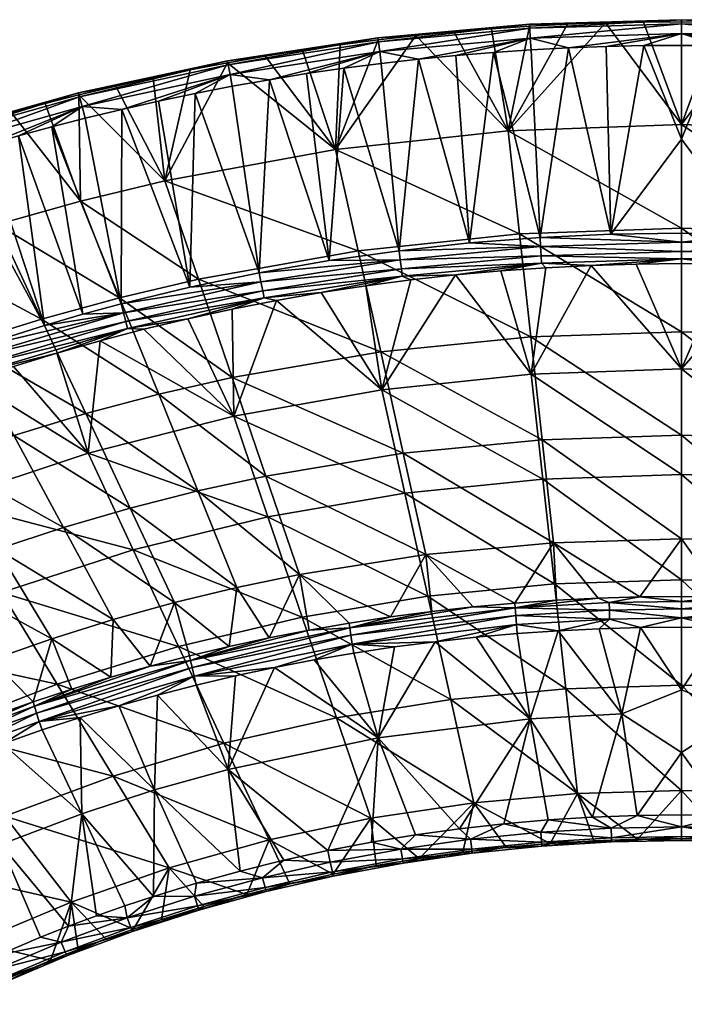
# Model space of a CAD drawing. Header units: millimetres. Extents: x -302 to 302, y -280 to 385.
# Tile 33 of 43: x -113 to 0, y 216 to 385. Entities that reach past the tile are written whole.
import ezdxf

# ---------------------------------------------------------------- set-up
doc = ezdxf.new("R2010")
doc.units = ezdxf.units.MM
doc.header["$MEASUREMENT"] = 0
doc.layers.add('podnoz drevo', color=7, linetype='Continuous', true_color=0xeecfa1)
doc.layers.add('Výchozí', color=7, linetype='Continuous', true_color=0x000000)

msp = doc.modelspace()

# ---------------------------------------------------------------- meshes
at = {"layer": 'podnoz drevo'}
mesh = msp.add_polyface(dxfattribs=at)
corners = [(-280.25, 256.2, 49.39), (-269.17, 245.13, 49.39), (-258.09, 234.05, 49.39), (-141.54, 117.5, 155.03), (-24.98, 0.94, 260.66), (-24.98, 0.94, 357.51), (-280.23, 257.17, 49.39), (-257.17, 280.23, 49.39), (-268.7, 268.7, 49.39), (-278.67, 258.73, 51), (-277.01, 260.39, 52.39), (-275.04, 262.36, 53.67), (-272.99, 264.42, 54.61), (-270.86, 266.54, 55.19), (-268.7, 268.7, 55.39), (-266.54, 270.86, 55.19), (-264.42, 272.99, 54.61), (-262.36, 275.04, 53.67), (-260.39, 277.01, 52.39), (-258.73, 278.67, 51), (-258.09, 234.05, 49.39), (-234.05, 258.09, 49.39), (-246.07, 246.07, 49.39), (-280.25, 256.2, 49.39), (-280.24, 256.69, 49.39), (-280.23, 257.17, 49.39), (-257.17, 280.23, 49.39), (-256.69, 280.24, 49.39), (-256.2, 280.25, 49.39), (-269.17, 245.13, 49.39), (-268.7, 268.7, 49.39), (-245.13, 269.17, 49.39), (-256.2, 280.25, 49.39), (-245.13, 269.17, 49.39), (-234.05, 258.09, 49.39), (-0.94, 24.98, 357.51), (-117.5, 141.54, 155.03), (-0.94, 24.98, 260.66), (-0.94, 24.98, 357.51), (-280.25, 256.2, 49.39), (-280.24, 256.69, 49.39), (-280.23, 257.17, 49.39), (-257.17, 280.23, 49.39), (-256.69, 280.24, 49.39), (-256.2, 280.25, 49.39), (-278.67, 258.73, 51), (-277.01, 260.39, 52.39), (-275.04, 262.36, 53.67), (-272.99, 264.42, 54.61), (-270.86, 266.54, 55.19), (-268.7, 268.7, 55.39), (-266.54, 270.86, 55.19), (-264.42, 272.99, 54.61), (-262.36, 275.04, 53.67), (-260.39, 277.01, 52.39), (-258.73, 278.67, 51), (-24.98, 0.94, 357.51), (-5.57, 24.37, 357.77), (-9.99, 22.92, 358.08), (-14.08, 20.66, 358.31), (-17.68, 17.68, 358.39), (-20.66, 14.08, 358.31), (-22.92, 9.99, 358.08), (-24.37, 5.57, 357.77), (-132.48, 150.96, 204.92), (-139.71, 146.04, 206.84), (-143.03, 143.03, 207.09), (-146.04, 139.71, 206.84), (-148.71, 136.18, 206.12), (-150.96, 132.48, 204.92), (-258.09, 234.05, 49.39), (-234.05, 258.09, 49.39), (-246.07, 246.07, 49.39), (-24.98, 0.94, 260.66), (-141.54, 117.5, 155.03), (-117.5, 141.54, 155.03), (-0.94, 24.98, 260.66), (-55.26, 69.4, 215.92), (-69.4, 55.26, 215.92), (-46.34, 32.19, 236.83), (-23.27, 9.13, 257.73), (-5.05, 24.48, 259.03), (-9.13, 23.27, 257.73), (-24.48, 5.05, 259.03), (-32.19, 46.34, 236.83), (-23.27, 9.13, 257.73), (-55.26, 69.4, 215.92), (-69.4, 55.26, 215.92), (-46.34, 32.19, 236.83), (-32.19, 46.34, 236.83), (-9.13, 23.27, 257.73), (-11.45, 22.23, 257.15), (-13.66, 20.94, 256.73), (-15.74, 19.42, 256.48), (-17.68, 17.68, 256.39), (-19.42, 15.74, 256.48), (-20.94, 13.66, 256.73), (-22.23, 11.45, 257.15)]
mesh.append_faces([[corners[k] for k in face] for face in [(4, 5, 3, 3), (0, 3, 5, 5), (3, 1, 2, 2), (3, 0, 1, 1), (9, 8, 6, 6), (10, 8, 9, 9), (19, 7, 8, 8), (8, 18, 19, 19), (18, 8, 10, 10), (18, 10, 17, 17), (12, 16, 11, 11), (13, 15, 12, 12), (16, 17, 11, 11), (12, 15, 16, 16), (13, 14, 15, 15), (10, 11, 17, 17), (22, 20, 29, 29), (29, 30, 22, 22), (21, 22, 31, 31), (22, 30, 31, 31), (30, 29, 23, 23), (30, 24, 25, 25), (31, 30, 28, 28), (28, 30, 27, 27), (26, 27, 30, 30), (24, 30, 23, 23), (37, 36, 35, 35), (32, 35, 36, 36), (36, 34, 33, 33), (36, 33, 32, 32), (64, 57, 38, 38), (65, 58, 64, 64), (57, 64, 58, 58), (44, 64, 38, 38), (65, 60, 59, 59), (53, 65, 64, 64), (51, 66, 65, 65), (66, 60, 65, 65), (58, 65, 59, 59), (66, 51, 50, 50), (44, 43, 64, 64), (64, 42, 55, 55), (42, 64, 43, 43), (65, 52, 51, 51), (54, 64, 55, 55), (65, 53, 52, 52), (54, 53, 64, 64), (66, 67, 60, 60), (61, 60, 67, 67), (48, 68, 67, 67), (61, 67, 68, 68), (68, 62, 61, 61), (49, 67, 66, 66), (69, 56, 63, 63), (68, 69, 62, 62), (63, 62, 69, 69), (69, 39, 56, 56), (46, 69, 68, 68), (67, 49, 48, 48), (46, 68, 47, 47), (47, 68, 48, 48), (69, 41, 40, 40), (69, 46, 45, 45), (69, 45, 41, 41), (39, 69, 40, 40), (50, 49, 66, 66), (83, 79, 80, 80), (81, 77, 76, 76), (81, 82, 84, 84), (84, 77, 81, 81), (78, 83, 73, 73), (78, 79, 83, 83), (72, 78, 74, 74), (78, 73, 74, 74), (70, 72, 74, 74), (76, 77, 75, 75), (72, 75, 77, 77), (75, 72, 71, 71), (72, 77, 78, 78), (88, 97, 85, 85), (88, 96, 97, 97), (89, 91, 92, 92), (89, 90, 91, 91), (88, 94, 95, 95), (96, 88, 95, 95), (88, 87, 86, 89), (89, 93, 94, 94), (88, 89, 94, 94), (92, 93, 89, 89)]])
at = {"layer": 'Výchozí'}
mesh = msp.add_polyface(dxfattribs=at)
corners = [(-27.76, 348.03, 685.39), (-59.24, 362.47, 729.85), (-29.7, 365.66, 729.77), (0, 348.99, 685.36), (0, 366.72, 729.74), (0, 331.26, 640.98), (-32.53, 383.13, 773.91), (-39.02, 382.6, 773.93), (-13.02, 384.15, 773.87), (-19.53, 383.91, 773.88), (-26.03, 383.57, 773.89), (-45.5, 381.96, 773.96), (-6.51, 384.29, 773.86), (-24.23, 347.41, 784.55), (-32.2, 379.09, 780.73), (-36.31, 346.47, 784.55), (-19.33, 379.86, 780.7), (-12.12, 347.98, 784.54), (-45.04, 377.93, 780.78), (-48.36, 345.14, 784.56), (0, 364.23, 782.61), (-6.45, 380.25, 780.68), (-38.63, 378.56, 780.76), (-12.89, 380.1, 780.69), (-25.77, 379.53, 780.71), (-26, 383.23, 778.3), (0, 384, 778.26), (0, 384.69, 775.97), (-26.05, 383.92, 776.01), (-25.9, 381.55, 780.01), (0, 382.32, 779.97), (0, 384, 778.26), (-26, 383.23, 778.3), (-51.91, 380.89, 778.41), (-52, 381.58, 776.11), (-51.69, 379.22, 780.11), (-51.91, 380.89, 778.41), (0, 382.32, 779.97), (-25.9, 381.55, 780.01), (-51.69, 379.22, 780.11), (-48.17, 343.58, 784.49), (-24.03, 344.27, 783.88), (-24.13, 345.83, 784.48), (0, 343.73, 782.79), (0, 345.01, 783.88), (0, 346.58, 784.48)]
mesh.append_faces([[corners[k] for k in face] for face in [(0, 1, 2, 2), (3, 0, 2, 2), (3, 2, 4, 4), (5, 0, 3, 3), (6, 2, 7, 7), (8, 2, 9, 9), (9, 2, 10, 10), (10, 2, 6, 6), (7, 2, 11, 11), (8, 4, 2, 2), (1, 11, 2, 2), (12, 4, 8, 8), (13, 14, 15, 15), (16, 13, 17, 17), (18, 19, 15, 15), (20, 21, 17, 17), (18, 15, 22, 22), (21, 23, 17, 17), (14, 13, 24, 24), (24, 13, 16, 16), (22, 15, 14, 14), (16, 17, 23, 23), (25, 26, 27, 27), (25, 27, 28, 28), (29, 30, 31, 31), (29, 31, 32, 32), (33, 25, 28, 28), (33, 28, 34, 34), (35, 29, 32, 32), (35, 32, 36, 36), (28, 8, 9, 9), (27, 12, 8, 8), (28, 10, 6, 6), (28, 6, 7, 7), (28, 9, 10, 10), (28, 27, 8, 8), (28, 7, 34, 34), (37, 38, 16, 16), (37, 16, 23, 23), (23, 21, 37, 37), (24, 16, 38, 38), (38, 39, 18, 18), (38, 18, 22, 22), (38, 14, 24, 24), (22, 14, 38, 38), (40, 41, 42, 42), (43, 44, 41, 41), (42, 41, 44, 44), (42, 44, 45, 45), (45, 17, 13, 13), (45, 13, 42, 42), (42, 15, 19, 19), (42, 19, 40, 40), (42, 13, 15, 15)]])
mesh = msp.add_polyface(dxfattribs=at)
corners = [(27.76, 348.03, 685.39), (0, 348.99, 685.36), (0, 366.72, 729.74), (29.7, 365.66, 729.77), (55.37, 345.13, 685.46), (19.53, 383.91, 773.88), (13.02, 384.15, 773.87), (6.51, 384.29, 773.86), (0, 384.34, 773.86), (39.02, 382.6, 773.93), (32.53, 383.13, 773.91), (26.03, 383.57, 773.89), (-6.51, 384.29, 773.86), (24.23, 347.41, 784.55), (36.31, 346.47, 784.55), (32.2, 379.09, 780.73), (0, 364.23, 782.61), (0, 348.16, 784.54), (12.12, 347.98, 784.54), (19.33, 379.86, 780.7), (6.45, 380.25, 780.68), (38.63, 378.56, 780.76), (12.89, 380.1, 780.69), (25.77, 379.53, 780.71), (0, 380.29, 780.67), (-12.12, 347.98, 784.54), (-6.45, 380.25, 780.68), (26, 383.23, 778.3), (26.05, 383.92, 776.01), (0, 384.69, 775.97), (0, 384, 778.26), (25.9, 381.55, 780.01), (26, 383.23, 778.3), (0, 384, 778.26), (0, 382.32, 779.97), (51.91, 380.89, 778.41), (51.69, 379.22, 780.11), (0, 382.32, 779.97), (25.9, 381.55, 780.01), (45.04, 377.93, 780.78), (0, 346.58, 784.48), (24.13, 345.83, 784.48), (0, 345.01, 783.88), (48.36, 345.14, 784.56)]
mesh.append_faces([[corners[k] for k in face] for face in [(0, 1, 2, 2), (0, 2, 3, 3), (4, 0, 3, 3), (5, 3, 6, 6), (7, 2, 8, 8), (2, 7, 6, 6), (9, 3, 10, 10), (10, 3, 11, 11), (11, 3, 5, 5), (2, 6, 3, 3), (8, 2, 12, 12), (13, 14, 15, 15), (16, 17, 18, 18), (19, 18, 13, 13), (16, 18, 20, 20), (15, 14, 21, 21), (20, 18, 22, 22), (15, 23, 13, 13), (23, 19, 13, 13), (19, 22, 18, 18), (20, 24, 16, 16), (16, 25, 17, 17), (26, 16, 24, 24), (27, 28, 29, 29), (27, 29, 30, 30), (31, 32, 33, 33), (31, 33, 34, 34), (35, 28, 27, 27), (36, 32, 31, 31), (29, 7, 8, 8), (28, 5, 6, 6), (29, 6, 7, 7), (28, 10, 11, 11), (28, 9, 10, 10), (28, 11, 5, 5), (28, 6, 29, 29), (37, 22, 19, 19), (37, 19, 38, 38), (37, 24, 20, 20), (19, 23, 38, 38), (22, 37, 20, 20), (38, 21, 39, 39), (23, 15, 38, 38), (38, 15, 21, 21), (29, 8, 12, 12), (26, 24, 37, 37), (17, 25, 40, 40), (41, 40, 42, 42), (17, 40, 18, 18), (40, 41, 13, 13), (40, 13, 18, 18), (41, 43, 14, 14), (41, 14, 13, 13)]])
mesh = msp.add_polyface(dxfattribs=at)
corners = [(-82.71, 340.26, 685.59), (-96.22, 337.09, 685.67), (-102.91, 353.63, 730.08), (-88.47, 357.12, 729.99), (-55.37, 345.13, 685.46), (-59.24, 362.47, 729.85), (-27.76, 348.03, 685.39), (-103.18, 371.81, 774.36), (-96.85, 373.33, 774.3), (-77.72, 377.31, 774.15), (-84.12, 376.09, 774.2), (-90.49, 374.76, 774.25), (-64.88, 379.47, 774.06), (-71.31, 378.44, 774.11), (-45.5, 381.96, 773.96), (-51.97, 381.23, 773.99), (-58.43, 380.4, 774.03), (-72.3, 341.35, 784.58), (-83.26, 372.08, 781.02), (-84.17, 338.88, 784.59), (-48.36, 345.14, 784.56), (-57.84, 376.37, 780.85), (-60.36, 343.44, 784.57), (-70.58, 374.42, 780.93), (-95.86, 369.34, 781.13), (-95.95, 336.02, 784.61), (-51.45, 377.2, 780.81), (-45.04, 377.93, 780.78), (-64.22, 375.45, 780.89), (-89.57, 370.76, 781.07), (-76.93, 373.3, 780.97), (-77.62, 376.97, 778.57), (-51.91, 380.89, 778.41), (-52, 381.58, 776.11), (-77.77, 377.66, 776.28), (-77.3, 375.31, 780.28), (-51.69, 379.22, 780.11), (-51.91, 380.89, 778.41), (-77.62, 376.97, 778.57), (-103.06, 371.46, 778.79), (-102.63, 369.81, 780.5), (-39.02, 382.6, 773.93), (-103.25, 372.15, 776.49), (-51.69, 379.22, 780.11), (-77.3, 375.31, 780.28), (-102.63, 369.81, 780.5)]
mesh.append_faces([[corners[k] for k in face] for face in [(0, 1, 2, 2), (0, 2, 3, 3), (4, 0, 3, 3), (4, 3, 5, 5), (6, 4, 5, 5), (3, 7, 8, 8), (9, 3, 10, 10), (10, 3, 11, 11), (3, 8, 11, 11), (12, 5, 13, 13), (14, 5, 15, 15), (15, 5, 16, 16), (16, 5, 12, 12), (13, 5, 9, 9), (5, 3, 9, 9), (17, 18, 19, 19), (20, 21, 22, 22), (22, 23, 17, 17), (24, 25, 19, 19), (26, 21, 20, 20), (26, 20, 27, 27), (28, 23, 22, 22), (18, 29, 19, 19), (30, 18, 17, 17), (23, 30, 17, 17), (24, 19, 29, 29), (21, 28, 22, 22), (31, 32, 33, 33), (31, 33, 34, 34), (35, 36, 37, 37), (35, 37, 38, 38), (39, 31, 34, 34), (40, 35, 38, 38), (33, 41, 14, 14), (33, 14, 15, 15), (33, 16, 12, 12), (34, 13, 9, 9), (34, 9, 10, 10), (34, 12, 13, 13), (34, 10, 11, 11), (33, 15, 16, 16), (42, 34, 11, 11), (33, 12, 34, 34), (43, 44, 23, 23), (43, 23, 28, 28), (44, 45, 24, 24), (44, 24, 29, 29), (43, 26, 27, 27), (43, 28, 21, 21), (44, 30, 23, 23), (44, 18, 30, 30), (21, 26, 43, 43), (29, 18, 44, 44)]])
mesh = msp.add_polyface(dxfattribs=at)
corners = [(-122.85, 329.29, 685.88), (-145.3, 339.99, 730.44), (-131.34, 345.07, 730.31), (-109.61, 333.43, 685.77), (-117.21, 349.62, 730.19), (-96.22, 337.09, 685.67), (-102.91, 353.63, 730.08), (-138.04, 361.47, 774.72), (-133.22, 363.1, 774.66), (-126.2, 365.35, 774.59), (-114.74, 368.75, 774.47), (-120.48, 367.09, 774.53), (-108.97, 370.32, 774.41), (-103.18, 371.81, 774.36), (-88.47, 357.12, 729.99), (-126.58, 326.63, 784.65), (-122.11, 328.19, 784.64), (-136.62, 357.55, 781.55), (-102.54, 334.24, 784.62), (-113.56, 364.78, 781.3), (-109.1, 332.34, 784.62), (-124.9, 361.41, 781.41), (-95.95, 336.02, 784.61), (-107.85, 366.35, 781.24), (-131.84, 359.17, 781.49), (-119.24, 363.14, 781.35), (-95.86, 369.34, 781.13), (-102.13, 367.83, 781.18), (-103.06, 371.46, 778.79), (-77.77, 377.66, 776.28), (-103.25, 372.15, 776.49), (-102.63, 369.81, 780.5), (-77.62, 376.97, 778.57), (-103.06, 371.46, 778.79), (-126.05, 365.01, 779.04), (-126.28, 365.69, 776.72), (-125.52, 363.37, 780.74), (-126.05, 365.01, 779.04), (-133.06, 362.76, 779.12), (-133.31, 363.44, 776.8), (-132.5, 361.13, 780.82), (-133.06, 362.76, 779.12), (-90.49, 374.76, 774.25), (-96.85, 373.33, 774.3), (-133.31, 363.44, 776.8), (-102.63, 369.81, 780.5), (-125.52, 363.37, 780.74), (-132.5, 361.13, 780.82), (-137.3, 359.5, 780.88), (-95.55, 334.5, 784.52)]
mesh.append_faces([[corners[k] for k in face] for face in [(0, 1, 2, 2), (3, 0, 2, 2), (3, 2, 4, 4), (5, 3, 4, 4), (5, 4, 6, 6), (7, 8, 2, 2), (9, 4, 8, 8), (10, 4, 11, 11), (6, 10, 12, 12), (13, 6, 12, 12), (9, 11, 4, 4), (4, 2, 8, 8), (14, 6, 13, 13), (4, 10, 6, 6), (15, 16, 17, 17), (18, 19, 20, 20), (20, 21, 16, 16), (22, 23, 18, 18), (16, 21, 24, 24), (24, 17, 16, 16), (20, 25, 21, 21), (26, 27, 22, 22), (19, 25, 20, 20), (23, 19, 18, 18), (27, 23, 22, 22), (28, 29, 30, 30), (31, 32, 33, 33), (34, 28, 30, 30), (34, 30, 35, 35), (36, 31, 33, 33), (36, 33, 37, 37), (38, 34, 35, 35), (38, 35, 39, 39), (40, 36, 37, 37), (40, 37, 41, 41), (30, 42, 43, 43), (30, 13, 12, 12), (30, 12, 10, 10), (30, 43, 13, 13), (9, 35, 11, 11), (35, 30, 10, 10), (35, 10, 11, 11), (35, 9, 8, 8), (35, 8, 44, 44), (45, 46, 25, 25), (45, 25, 19, 19), (24, 46, 47, 47), (48, 24, 47, 47), (21, 46, 24, 24), (45, 23, 27, 27), (45, 19, 23, 23), (27, 26, 45, 45), (46, 21, 25, 25), (18, 49, 22, 22)]])
mesh = msp.add_polyface(dxfattribs=at)
corners = [(-118.13, 275.08, 552.77), (-139.39, 285.42, 597.34), (-128.36, 289.91, 597.22), (-126.55, 309.34, 641.56), (-148.82, 319.57, 686.13), (-135.92, 324.67, 686), (-117.17, 294.01, 597.12), (-138.59, 304.74, 641.68), (-107.8, 278.69, 552.68), (-114.35, 313.51, 641.45), (-122.85, 329.29, 685.88), (-105.85, 297.73, 597.02), (-97.35, 281.96, 552.59), (-102, 317.25, 641.35), (-109.61, 333.43, 685.77), (-94.4, 301.06, 596.93), (-86.8, 284.88, 552.51), (-89.53, 320.55, 641.26), (-96.22, 337.09, 685.67), (-126.58, 326.63, 784.65), (-141.46, 355.82, 781.55), (-131.13, 324.96, 784.58), (-116.47, 286.62, 691.63), (-126.04, 302.35, 736.85), (-149.79, 292.49, 737.11), (-93.88, 293.91, 691.43), (-101.63, 310.47, 736.64), (-86.13, 277.36, 646.23), (-128.98, 320.32, 781.47), (-136.11, 317.42, 781), (-142.8, 314.25, 779.88), (-149.15, 310.74, 778.02), (-121.73, 322.91, 781.53), (-99.54, 329.72, 781.5), (-106.98, 327.6, 781.51), (-114.37, 325.33, 781.52), (-121.12, 325.27, 783.94), (-120.73, 324.09, 782.86), (-94.86, 331.8, 782.84), (-95.17, 333.01, 783.92), (-121.61, 326.71, 784.55), (-95.55, 334.5, 784.52), (-135.58, 319.86, 783.55), (-135.02, 318.75, 782.48), (-136.22, 321.24, 784.16), (-141.07, 317.39, 782.83), (-94.86, 331.8, 782.84), (-109.1, 332.34, 784.62), (-122.11, 328.19, 784.64), (-102.54, 334.24, 784.62), (-136.83, 322.66, 784.25)]
mesh.append_faces([[corners[k] for k in face] for face in [(0, 1, 2, 2), (3, 4, 5, 5), (6, 2, 7, 7), (6, 7, 3, 3), (8, 2, 6, 6), (9, 3, 5, 5), (9, 5, 10, 10), (11, 6, 3, 3), (11, 3, 9, 9), (12, 8, 6, 6), (12, 6, 11, 11), (13, 9, 10, 10), (13, 10, 14, 14), (15, 11, 9, 9), (15, 9, 13, 13), (16, 12, 11, 11), (17, 13, 14, 14), (17, 14, 18, 18), (19, 20, 21, 21), (22, 23, 24, 24), (25, 26, 23, 23), (25, 23, 22, 22), (27, 25, 22, 22), (23, 28, 29, 29), (29, 30, 23, 23), (30, 31, 23, 23), (32, 28, 23, 23), (26, 32, 23, 23), (26, 33, 34, 34), (35, 26, 34, 34), (35, 32, 26, 26), (36, 37, 38, 38), (36, 38, 39, 39), (40, 36, 39, 39), (40, 39, 41, 41), (42, 43, 37, 37), (42, 37, 36, 36), (44, 42, 36, 36), (44, 36, 40, 40), (45, 43, 42, 42), (34, 33, 46, 46), (37, 35, 34, 34), (37, 34, 46, 46), (32, 35, 37, 37), (43, 29, 28, 28), (37, 28, 32, 32), (28, 37, 43, 43), (41, 47, 48, 48), (41, 48, 40, 40), (41, 49, 47, 47), (48, 19, 40, 40), (21, 44, 19, 19), (44, 40, 19, 19), (44, 21, 50, 50)]])
mesh = msp.add_polyface(dxfattribs=at)
corners = [(25.81, 330.4, 641), (0, 331.26, 640.98), (0, 348.99, 685.36), (27.76, 348.03, 685.39), (23.87, 312.77, 596.62), (0, 313.54, 596.6), (21.93, 295.14, 552.24), (0, 295.81, 552.23), (51.5, 327.79, 641.07), (47.64, 310.44, 596.69), (43.77, 293.1, 552.3), (7.09, 285.84, 527.44), (28.33, 284.8, 527.57), (14.17, 285.63, 527.47), (0, 285.91, 527.43), (21.25, 285.29, 527.51), (35.39, 284.17, 527.64), (42.44, 283.4, 527.73), (-7.14, 285.84, 527.44), (0, 285.09, 526.07), (12.4, 284.88, 526.1), (23.76, 306.04, 691.12), (25.74, 323.99, 736.29), (0, 324.88, 736.26), (0, 306.84, 691.1), (21.78, 288.09, 645.95), (0, 288.79, 645.93), (47.4, 303.63, 691.18), (51.34, 321.3, 736.36), (43.47, 285.96, 646), (0, 342.92, 781.43), (7.75, 342.84, 781.43), (15.49, 342.61, 781.43), (23.23, 342.22, 781.43), (30.96, 341.68, 781.43), (38.67, 340.99, 781.44), (0, 343.73, 782.79), (-7.75, 342.84, 781.43), (47.97, 342.03, 783.89), (24.03, 344.27, 783.88), (23.96, 343, 782.8), (47.82, 340.77, 782.8), (48.17, 343.58, 784.49), (24.13, 345.83, 784.48), (23.96, 343, 782.8), (47.82, 340.77, 782.8), (0, 343.73, 782.79), (0, 345.01, 783.88), (48.36, 345.14, 784.56)]
mesh.append_faces([[corners[k] for k in face] for face in [(0, 1, 2, 2), (0, 2, 3, 3), (4, 5, 1, 1), (4, 1, 0, 0), (6, 7, 5, 5), (6, 5, 4, 4), (8, 0, 3, 3), (9, 4, 0, 0), (10, 6, 4, 4), (10, 4, 9, 9), (6, 11, 7, 7), (10, 12, 6, 6), (13, 11, 6, 6), (11, 14, 7, 7), (13, 6, 15, 15), (16, 10, 17, 17), (6, 12, 15, 15), (10, 16, 12, 12), (18, 7, 14, 14), (19, 18, 14, 14), (19, 14, 11, 11), (11, 13, 20, 20), (21, 22, 23, 23), (21, 23, 24, 24), (25, 21, 24, 24), (25, 24, 26, 26), (27, 28, 22, 22), (27, 22, 21, 21), (29, 27, 21, 21), (29, 21, 25, 25), (30, 23, 31, 31), (31, 23, 32, 32), (32, 22, 33, 33), (34, 33, 22, 22), (22, 32, 23, 23), (22, 35, 34, 34), (35, 22, 28, 28), (36, 37, 30, 30), (38, 39, 40, 40), (38, 40, 41, 41), (42, 43, 39, 39), (42, 39, 38, 38), (36, 30, 31, 31), (44, 32, 33, 33), (44, 33, 34, 34), (36, 31, 32, 32), (44, 34, 35, 35), (36, 32, 44, 44), (45, 44, 35, 35), (46, 40, 39, 39), (46, 39, 47, 47), (43, 47, 39, 39), (43, 42, 48, 48)]])
mesh = msp.add_polyface(dxfattribs=at)
corners = [(-43.77, 293.1, 552.3), (-71.18, 306.54, 596.79), (-47.64, 310.44, 596.69), (-25.81, 330.4, 641), (-51.51, 327.79, 641.07), (-55.37, 345.13, 685.46), (-27.76, 348.03, 685.39), (-23.87, 312.77, 596.62), (-21.93, 295.14, 552.24), (0, 331.26, 640.98), (0, 313.54, 596.6), (0, 295.81, 552.23), (-28.54, 284.78, 527.57), (-49.85, 282.44, 527.84), (-42.76, 283.37, 527.74), (-35.66, 284.15, 527.65), (-21.42, 285.28, 527.51), (-14.28, 285.63, 527.47), (-7.14, 285.84, 527.44), (-28.49, 283.97, 526.21), (0, 285.09, 526.07), (-12.4, 284.88, 526.1), (-23.76, 306.04, 691.12), (-25.74, 323.99, 736.29), (-51.34, 321.3, 736.36), (-47.41, 303.63, 691.18), (-21.78, 288.09, 645.95), (-43.47, 285.96, 646), (0, 306.84, 691.1), (0, 324.88, 736.26), (0, 288.79, 645.93), (-54.06, 339.12, 781.45), (-46.38, 340.13, 781.44), (-23.23, 342.22, 781.43), (-30.96, 341.68, 781.43), (-38.68, 340.99, 781.44), (-15.49, 342.61, 781.43), (-7.75, 342.84, 781.43), (0, 342.92, 781.43), (-47.97, 342.03, 783.89), (-47.82, 340.77, 782.8), (-23.96, 343, 782.8), (-24.03, 344.27, 783.88), (-48.17, 343.58, 784.49), (-71.72, 338.28, 783.9), (-72.01, 339.8, 784.51), (-23.96, 343, 782.8), (0, 343.73, 782.79), (-47.82, 340.77, 782.8), (0, 343.73, 782.79)]
mesh.append_faces([[corners[k] for k in face] for face in [(0, 1, 2, 2), (3, 4, 5, 5), (3, 5, 6, 6), (7, 2, 4, 4), (7, 4, 3, 3), (8, 0, 2, 2), (8, 2, 7, 7), (9, 3, 6, 6), (10, 7, 3, 3), (10, 3, 9, 9), (11, 8, 7, 7), (11, 7, 10, 10), (8, 12, 0, 0), (13, 0, 14, 14), (12, 15, 0, 0), (16, 8, 17, 17), (8, 16, 12, 12), (15, 14, 0, 0), (17, 8, 18, 18), (11, 18, 8, 8), (19, 16, 17, 17), (20, 21, 18, 18), (18, 21, 17, 17), (22, 23, 24, 24), (22, 24, 25, 25), (26, 22, 25, 25), (26, 25, 27, 27), (28, 29, 23, 23), (28, 23, 22, 22), (30, 28, 22, 22), (30, 22, 26, 26), (31, 24, 32, 32), (23, 33, 34, 34), (34, 35, 23, 23), (35, 32, 24, 24), (36, 33, 23, 23), (36, 23, 29, 29), (35, 24, 23, 23), (37, 36, 29, 29), (29, 38, 37, 37), (39, 40, 41, 41), (39, 41, 42, 42), (43, 39, 42, 42), (44, 40, 39, 39), (45, 39, 43, 43), (46, 33, 36, 36), (46, 34, 33, 33), (47, 36, 37, 37), (48, 32, 35, 35), (48, 31, 32, 32), (46, 35, 34, 34), (47, 46, 36, 36), (48, 35, 46, 46), (49, 42, 41, 41)]])
mesh = msp.add_polyface(dxfattribs=at)
corners = [(-86.8, 284.88, 552.51), (-105.85, 297.73, 597.02), (-94.4, 301.06, 596.93), (-82.84, 304, 596.85), (-102, 317.25, 641.35), (-89.53, 320.55, 641.26), (-76.15, 287.46, 552.45), (-76.95, 323.4, 641.19), (-96.22, 337.09, 685.67), (-82.71, 340.26, 685.59), (-71.18, 306.54, 596.79), (-65.42, 289.68, 552.39), (-51.51, 327.79, 641.07), (-55.37, 345.13, 685.46), (-47.64, 310.44, 596.69), (-43.77, 293.1, 552.3), (-70.64, 278.85, 528.25), (-49.85, 282.44, 527.84), (-70.82, 299.59, 691.29), (-76.69, 316.79, 736.48), (-101.63, 310.47, 736.64), (-93.88, 293.91, 691.43), (-64.95, 282.38, 646.1), (-47.41, 303.63, 691.18), (-51.34, 321.3, 736.36), (-43.47, 285.96, 646), (-54.06, 339.12, 781.45), (-61.72, 337.95, 781.46), (-69.35, 336.62, 781.47), (-99.54, 329.72, 781.5), (-92.05, 331.68, 781.49), (-76.95, 335.13, 781.47), (-84.51, 333.48, 781.48), (-71.72, 338.28, 783.9), (-71.48, 337.04, 782.82), (-47.82, 340.77, 782.8), (-72.01, 339.8, 784.51), (-47.97, 342.03, 783.89), (-95.17, 333.01, 783.92), (-94.86, 331.8, 782.84), (-95.55, 334.5, 784.52), (-47.82, 340.77, 782.8), (-71.48, 337.04, 782.82), (-94.86, 331.8, 782.84), (-48.17, 343.58, 784.49), (-60.36, 343.44, 784.57), (-72.3, 341.35, 784.58), (-84.17, 338.88, 784.59), (-95.95, 336.02, 784.61), (-48.36, 345.14, 784.56)]
mesh.append_faces([[corners[k] for k in face] for face in [(0, 1, 2, 2), (3, 2, 4, 4), (3, 4, 5, 5), (6, 0, 2, 2), (6, 2, 3, 3), (7, 5, 8, 8), (7, 8, 9, 9), (10, 3, 5, 5), (10, 5, 7, 7), (11, 6, 3, 3), (11, 3, 10, 10), (12, 7, 9, 9), (12, 9, 13, 13), (14, 10, 7, 7), (14, 7, 12, 12), (15, 11, 10, 10), (11, 16, 6, 6), (15, 17, 11, 11), (18, 19, 20, 20), (18, 20, 21, 21), (22, 18, 21, 21), (23, 24, 19, 19), (23, 19, 18, 18), (25, 23, 18, 18), (25, 18, 22, 22), (26, 27, 24, 24), (28, 24, 27, 27), (29, 19, 30, 30), (31, 19, 28, 28), (19, 31, 32, 32), (19, 32, 30, 30), (29, 20, 19, 19), (24, 28, 19, 19), (33, 34, 35, 35), (36, 33, 37, 37), (38, 39, 34, 34), (38, 34, 33, 33), (40, 38, 33, 33), (40, 33, 36, 36), (41, 27, 26, 26), (42, 28, 27, 27), (28, 42, 31, 31), (42, 27, 41, 41), (42, 32, 31, 31), (43, 30, 32, 32), (30, 43, 29, 29), (42, 43, 32, 32), (44, 45, 46, 46), (44, 46, 36, 36), (36, 47, 48, 48), (36, 48, 40, 40), (44, 49, 45, 45), (47, 36, 46, 46)]])
mesh = msp.add_polyface(dxfattribs=at)
corners = [(-86.8, 284.88, 552.51), (-91, 274.01, 528.76), (-97.35, 281.96, 552.59), (-76.15, 287.46, 552.45), (-77.46, 277.37, 528.4), (-97.71, 272.11, 528.96), (-84.24, 275.76, 528.58), (-65.42, 289.68, 552.39), (-56.91, 281.37, 527.97), (-63.79, 280.18, 528.1), (-70.64, 278.85, 528.25), (-51.97, 261.74, 526.45), (-60.58, 242.43, 528.44), (-77.62, 256.33, 526.88), (-90.23, 252.8, 527.15), (-102.68, 248.72, 527.45), (-102.95, 265.21, 526.02), (-90.41, 234.58, 528.76), (-75.6, 238.91, 528.59), (-89.74, 269.05, 525.62), (-68.11, 240.77, 528.51), (-62.91, 275.08, 524.97), (-69.67, 273.78, 525.12), (-83.09, 270.76, 525.44), (-76.39, 272.34, 525.27), (-96.37, 267.2, 525.81), (-56.13, 276.24, 524.84), (-83.81, 273.77, 526.15), (-83.46, 272.28, 525.53), (-109.98, 264.54, 526.35), (-84.09, 274.98, 527.23), (-110.44, 265.97, 526.97), (-56.62, 279.32, 525.53), (-56.39, 277.79, 524.92), (-56.81, 280.57, 526.61), (-110.81, 267.14, 528.05), (-78.38, 260.8, 601.02), (-86.13, 277.36, 646.23), (-106.9, 270.9, 646.4), (-97.33, 255.17, 601.17), (-70.63, 244.24, 555.81), (-87.76, 239.45, 555.94), (-64.95, 282.38, 646.1), (-93.88, 293.91, 691.43), (-59.09, 265.17, 600.91), (-53.22, 247.96, 555.72), (-39.53, 268.28, 600.82)]
mesh.append_faces([[corners[k] for k in face] for face in [(0, 1, 2, 2), (3, 4, 0, 0), (2, 1, 5, 5), (6, 0, 4, 4), (1, 0, 6, 6), (7, 8, 9, 9), (9, 10, 7, 7), (10, 4, 3, 3), (11, 12, 13, 13), (14, 15, 16, 16), (17, 15, 14, 14), (18, 14, 13, 13), (13, 14, 19, 19), (20, 13, 12, 12), (21, 11, 22, 22), (13, 19, 23, 23), (13, 23, 24, 24), (14, 16, 25, 25), (14, 25, 19, 19), (13, 22, 11, 11), (11, 21, 26, 26), (22, 13, 24, 24), (27, 28, 29, 29), (30, 27, 31, 31), (32, 33, 28, 28), (32, 28, 27, 27), (34, 32, 27, 27), (34, 27, 30, 30), (28, 19, 25, 25), (28, 24, 23, 23), (28, 22, 24, 24), (33, 26, 21, 21), (33, 21, 22, 22), (28, 23, 19, 19), (28, 25, 29, 29), (28, 33, 22, 22), (35, 5, 1, 1), (35, 1, 30, 30), (30, 10, 9, 9), (30, 9, 34, 34), (30, 1, 6, 6), (30, 6, 4, 4), (8, 34, 9, 9), (10, 30, 4, 4), (36, 37, 38, 38), (36, 38, 39, 39), (40, 36, 39, 39), (40, 39, 41, 41), (42, 43, 37, 37), (44, 42, 37, 37), (44, 37, 36, 36), (45, 44, 36, 36), (45, 36, 40, 40), (46, 42, 44, 44)]])
mesh = msp.add_polyface(dxfattribs=at)
corners = [(-118.13, 275.08, 552.77), (-128.32, 271.13, 552.87), (-139.39, 285.42, 597.34), (-107.8, 278.69, 552.68), (-128.36, 289.91, 597.22), (-111.02, 267.9, 529.39), (-97.35, 281.96, 552.59), (-97.71, 272.11, 528.96), (-117.85, 265.48, 529.63), (-104.39, 270.07, 529.17), (-124.63, 262.92, 529.88), (-131.36, 260.2, 530.14), (-116.58, 243.44, 527.83), (-116.86, 224.59, 529.15), (-128.56, 238.23, 528.19), (-104.98, 229.46, 528.96), (-109.76, 227.57, 529.04), (-100.15, 231.25, 528.89), (-102.68, 248.72, 527.45), (-116.23, 260.72, 526.46), (-122.91, 258.21, 526.71), (-129.55, 255.56, 526.97), (-136.12, 252.75, 527.24), (-109.48, 263.08, 526.23), (-102.95, 265.21, 526.02), (-123.99, 261.04, 527.47), (-123.47, 259.64, 526.84), (-136.73, 254.15, 527.38), (-137.3, 255.51, 528.02), (-124.4, 262.18, 528.55), (-110.44, 265.97, 526.97), (-109.98, 264.54, 526.35), (-110.81, 267.14, 528.05), (-83.81, 273.77, 526.15), (-84.09, 274.98, 527.23), (-96.37, 267.2, 525.81), (-137.75, 256.62, 529.09), (-115.85, 248.32, 601.35), (-146.82, 253.83, 646.84), (-133.85, 240.28, 601.56), (-104.54, 233.6, 556.09), (-120.89, 226.72, 556.27), (-106.9, 270.9, 646.4), (-116.47, 286.62, 691.63), (-138.48, 277.76, 691.86), (-127.16, 263.04, 646.6), (-97.33, 255.17, 601.17), (-87.76, 239.45, 555.94), (-86.13, 277.36, 646.23)]
mesh.append_faces([[corners[k] for k in face] for face in [(0, 1, 2, 2), (3, 0, 4, 4), (3, 5, 0, 0), (6, 7, 3, 3), (0, 8, 1, 1), (8, 0, 5, 5), (5, 3, 9, 9), (1, 8, 10, 10), (3, 7, 9, 9), (10, 11, 1, 1), (12, 13, 14, 14), (12, 15, 16, 16), (17, 15, 18, 18), (19, 12, 20, 20), (21, 20, 12, 12), (18, 12, 19, 19), (21, 14, 22, 22), (12, 14, 21, 21), (18, 23, 24, 24), (19, 23, 18, 18), (18, 15, 12, 12), (25, 26, 27, 27), (25, 27, 28, 28), (29, 25, 28, 28), (30, 31, 26, 26), (30, 26, 25, 25), (32, 30, 25, 25), (32, 25, 29, 29), (33, 31, 30, 30), (34, 30, 32, 32), (26, 21, 27, 27), (26, 19, 20, 20), (31, 23, 19, 19), (31, 35, 24, 24), (31, 24, 23, 23), (31, 19, 26, 26), (21, 26, 20, 20), (11, 10, 29, 29), (29, 36, 11, 11), (29, 8, 5, 5), (29, 5, 32, 32), (10, 8, 29, 29), (32, 5, 9, 9), (32, 9, 7, 7), (37, 38, 39, 39), (40, 37, 39, 39), (40, 39, 41, 41), (42, 43, 44, 44), (42, 44, 45, 45), (46, 42, 45, 45), (46, 45, 37, 37), (47, 46, 37, 37), (47, 37, 40, 40), (48, 43, 42, 42)]])
mesh = msp.add_polyface(dxfattribs=at)
corners = [(-56.91, 281.37, 527.97), (-65.42, 289.68, 552.39), (-49.85, 282.44, 527.84), (-53.09, 243.87, 528.38), (-51.97, 261.74, 526.45), (-45.57, 245.12, 528.33), (-38.02, 246.17, 528.29), (-25.95, 264.95, 526.18), (-60.58, 242.43, 528.44), (-30.45, 247.02, 528.25), (-42.18, 278.19, 524.62), (-35.18, 278.95, 524.53), (-28.16, 279.57, 524.46), (-49.17, 277.28, 524.72), (-56.13, 276.24, 524.84), (-35.92, 242.67, 530.68), (-23.92, 243.18, 532.93), (-35.83, 241.98, 532.98), (-36.14, 244.35, 528.98), (-23.98, 243.88, 530.64), (-35.92, 242.67, 530.68), (-47.81, 240.98, 530.74), (-47.67, 240.29, 533.04), (-48.09, 242.66, 529.04), (-47.81, 240.98, 530.74), (-59.79, 238.76, 530.83), (-60.16, 240.43, 529.13), (-35.83, 241.98, 532.98), (-30.01, 242.98, 535.07), (-37.47, 242.13, 535.11), (-47.67, 240.29, 533.04), (-44.9, 241.08, 535.15), (-52.31, 239.84, 535.2), (-59.63, 238.06, 533.13), (-24.12, 245.55, 528.93), (-36.14, 244.35, 528.98), (-48.09, 242.66, 529.04), (-28.4, 282.7, 525.13), (-28.28, 281.15, 524.52), (-56.39, 277.79, 524.92), (-56.62, 279.32, 525.53), (-28.49, 283.97, 526.21), (-56.81, 280.57, 526.61), (-42.76, 283.37, 527.74), (-35.66, 284.15, 527.65), (-28.54, 284.78, 527.57), (-39.53, 268.28, 600.82), (-43.47, 285.96, 646), (-64.95, 282.38, 646.1), (-35.59, 250.61, 555.65), (-59.09, 265.17, 600.91), (-53.22, 247.96, 555.72), (-19.81, 270.14, 600.78), (-21.78, 288.09, 645.95), (-17.83, 252.19, 555.61)]
mesh.append_faces([[corners[k] for k in face] for face in [(0, 1, 2, 2), (3, 4, 5, 5), (6, 4, 7, 7), (4, 6, 5, 5), (3, 8, 4, 4), (9, 6, 7, 7), (7, 10, 11, 11), (12, 7, 11, 11), (4, 13, 10, 10), (4, 10, 7, 7), (4, 14, 13, 13), (15, 16, 17, 17), (18, 19, 20, 20), (21, 15, 17, 17), (21, 17, 22, 22), (23, 18, 20, 20), (23, 20, 24, 24), (25, 21, 22, 22), (26, 23, 24, 24), (27, 28, 29, 29), (30, 31, 32, 32), (29, 31, 30, 30), (29, 30, 27, 27), (32, 33, 30, 30), (34, 35, 9, 9), (35, 36, 5, 5), (35, 5, 6, 6), (36, 8, 3, 3), (36, 3, 5, 5), (6, 9, 35, 35), (37, 38, 39, 39), (37, 39, 40, 40), (41, 37, 40, 40), (41, 40, 42, 42), (39, 10, 13, 13), (39, 13, 14, 14), (11, 10, 38, 38), (38, 10, 39, 39), (42, 43, 44, 44), (42, 44, 41, 41), (42, 0, 2, 2), (41, 44, 45, 45), (43, 42, 2, 2), (46, 47, 48, 48), (49, 46, 50, 50), (49, 50, 51, 51), (52, 53, 47, 47), (52, 47, 46, 46), (54, 46, 49, 49), (49, 51, 31, 31), (51, 32, 31, 31), (49, 31, 29, 29), (28, 49, 29, 29)]])
mesh = msp.add_polyface(dxfattribs=at)
corners = [(-15.24, 248.16, 528.2), (-10.22, 265.83, 526.1), (-7.62, 248.44, 528.19), (-22.85, 247.69, 528.22), (-25.95, 264.95, 526.18), (-30.45, 247.02, 528.25), (0, 259.24, 526.9), (-21.13, 280.05, 524.4), (-28.16, 279.57, 524.46), (0, 269.95, 525.61), (-7.05, 280.6, 524.33), (-14.09, 280.39, 524.36), (-23.98, 243.88, 530.64), (-12, 244.59, 530.61), (-11.97, 243.9, 532.9), (-23.92, 243.18, 532.93), (-24.12, 245.55, 528.93), (-12.07, 246.27, 528.9), (-12, 244.59, 530.61), (-23.98, 243.88, 530.64), (-35.92, 242.67, 530.68), (-36.14, 244.35, 528.98), (-11.97, 243.9, 532.9), (-7.52, 244.39, 535.01), (-15.02, 244.11, 535.02), (-23.92, 243.18, 532.93), (-22.52, 243.64, 535.04), (-30.01, 242.98, 535.07), (-35.83, 241.98, 532.98), (0, 244.83, 530.6), (0, 244.14, 532.89), (0, 246.51, 528.9), (-12.07, 246.27, 528.9), (0, 248.53, 528.19), (0, 246.51, 528.9), (-24.12, 245.55, 528.93), (-35.18, 278.95, 524.53), (-28.28, 281.15, 524.52), (-12.31, 282.04, 524.41), (0, 282.25, 524.38), (-12.36, 283.61, 525.01), (-28.4, 282.7, 525.13), (-28.49, 283.97, 526.21), (-12.4, 284.88, 526.1), (0, 283.81, 524.99), (-14.28, 285.63, 527.47), (-21.42, 285.28, 527.51), (-28.54, 284.78, 527.57), (-17.83, 252.19, 555.61), (-19.81, 270.14, 600.78), (-39.53, 268.28, 600.82), (0, 270.75, 600.76), (0, 288.79, 645.93), (-21.78, 288.09, 645.95), (0, 252.71, 555.59), (-35.59, 250.61, 555.65)]
mesh.append_faces([[corners[k] for k in face] for face in [(0, 1, 2, 2), (0, 3, 4, 4), (5, 4, 3, 3), (6, 2, 1, 1), (7, 4, 8, 8), (9, 1, 10, 10), (1, 7, 11, 11), (1, 11, 10, 10), (4, 7, 1, 1), (1, 0, 4, 4), (12, 13, 14, 14), (12, 14, 15, 15), (16, 17, 18, 18), (16, 18, 19, 19), (20, 12, 15, 15), (21, 16, 19, 19), (22, 23, 24, 24), (25, 26, 27, 27), (24, 26, 25, 25), (24, 25, 22, 22), (28, 25, 27, 27), (14, 13, 29, 29), (22, 30, 23, 23), (18, 17, 31, 31), (0, 2, 32, 32), (33, 34, 2, 2), (32, 2, 34, 34), (32, 35, 3, 3), (32, 3, 0, 0), (35, 5, 3, 3), (8, 36, 37, 37), (37, 7, 8, 8), (38, 11, 7, 7), (38, 10, 11, 11), (38, 39, 10, 10), (39, 38, 40, 40), (38, 37, 41, 41), (38, 41, 40, 40), (37, 38, 7, 7), (40, 41, 42, 42), (40, 42, 43, 43), (44, 40, 43, 43), (42, 45, 43, 43), (46, 42, 47, 47), (48, 49, 50, 50), (51, 52, 53, 53), (51, 53, 49, 49), (54, 51, 49, 49), (54, 49, 48, 48), (26, 48, 55, 55), (26, 55, 27, 27), (48, 26, 24, 24), (23, 48, 24, 24), (54, 48, 23, 23)]])
mesh = msp.add_polyface(dxfattribs=at)
corners = [(0, 248.53, 528.19), (-7.62, 248.44, 528.19), (0, 259.24, 526.9), (-10.22, 265.83, 526.1), (0, 269.95, 525.61), (0, 280.67, 524.32), (-7.05, 280.6, 524.33), (15.37, 248.15, 528.2), (7.69, 248.44, 528.19), (10.22, 265.83, 526.1), (6.99, 280.6, 524.33), (13.98, 280.4, 524.36), (20.97, 280.06, 524.4), (25.95, 264.95, 526.18), (0, 244.14, 532.89), (0, 244.49, 535.01), (-7.52, 244.39, 535.01), (-11.97, 243.9, 532.9), (0, 244.83, 530.6), (0, 244.14, 532.89), (-12, 244.59, 530.61), (0, 246.51, 528.9), (0, 244.83, 530.6), (0, 282.25, 524.38), (-12.36, 283.61, 525.01), (0, 283.81, 524.99), (-12.4, 284.88, 526.1), (0, 285.09, 526.07), (28.19, 282.72, 525.12), (12.31, 282.04, 524.41), (12.36, 283.61, 525.01), (28.07, 281.17, 524.52), (12.4, 284.88, 526.1), (28.28, 283.99, 526.21), (14.17, 285.63, 527.47), (7.09, 285.84, 527.44), (24.81, 243.81, 530.64), (24.74, 243.12, 532.93), (12.38, 243.88, 532.9), (12.41, 244.58, 530.61), (24.95, 245.49, 528.93), (24.81, 243.81, 530.64), (12.41, 244.58, 530.61), (12.49, 246.25, 528.91), (7.58, 244.39, 535.01), (12.38, 243.88, 532.9), (15.16, 244.11, 535.02), (12.49, 246.25, 528.91), (0, 246.51, 528.9), (23.05, 247.67, 528.23), (19.81, 270.14, 600.78), (21.78, 288.09, 645.95), (0, 288.79, 645.93), (0, 270.75, 600.76), (17.83, 252.19, 555.61), (0, 252.71, 555.59)]
mesh.append_faces([[corners[k] for k in face] for face in [(0, 1, 2, 2), (2, 3, 4, 4), (5, 4, 6, 6), (7, 8, 9, 9), (0, 2, 8, 8), (9, 8, 2, 2), (4, 10, 9, 9), (2, 4, 9, 9), (5, 10, 4, 4), (9, 11, 12, 12), (9, 10, 11, 11), (9, 13, 7, 7), (14, 15, 16, 16), (17, 18, 19, 19), (20, 21, 22, 22), (5, 6, 23, 23), (23, 24, 25, 25), (25, 26, 27, 27), (28, 29, 30, 30), (29, 12, 11, 11), (29, 11, 10, 10), (29, 10, 23, 23), (5, 23, 10, 10), (23, 25, 30, 30), (23, 30, 29, 29), (31, 12, 29, 29), (25, 27, 32, 32), (25, 32, 30, 30), (33, 32, 34, 34), (35, 32, 27, 27), (36, 37, 38, 38), (36, 38, 39, 39), (40, 41, 42, 42), (40, 42, 43, 43), (14, 44, 15, 15), (45, 46, 44, 44), (18, 39, 38, 38), (18, 38, 19, 19), (42, 22, 21, 21), (42, 21, 43, 43), (45, 44, 14, 14), (7, 47, 8, 8), (0, 8, 48, 48), (47, 48, 8, 8), (47, 7, 49, 49), (50, 51, 52, 52), (50, 52, 53, 53), (54, 50, 53, 53), (54, 53, 55, 55), (44, 54, 55, 55), (16, 15, 55, 55), (55, 15, 44, 44), (54, 44, 46, 46)]])
mesh = msp.add_polyface(dxfattribs=at)
corners = [(-75.6, 238.91, 528.59), (-77.62, 256.33, 526.88), (-68.11, 240.77, 528.51), (-90.23, 252.8, 527.15), (-83.04, 236.85, 528.67), (-90.41, 234.58, 528.76), (-95.3, 232.96, 528.82), (-100.15, 231.25, 528.89), (-102.68, 248.72, 527.45), (-59.79, 238.76, 530.83), (-47.67, 240.29, 533.04), (-59.63, 238.06, 533.13), (-60.16, 240.43, 529.13), (-47.81, 240.98, 530.74), (-59.79, 238.76, 530.83), (-71.3, 236.11, 530.92), (-71.1, 235.41, 533.23), (-71.74, 237.77, 529.22), (-71.3, 236.11, 530.92), (-82.88, 232.93, 531.04), (-82.64, 232.23, 533.35), (-83.39, 234.59, 529.34), (-82.88, 232.93, 531.04), (-94.3, 229.25, 531.17), (-94.03, 228.55, 533.49), (-94.9, 230.9, 529.47), (-94.3, 229.25, 531.17), (-105.56, 225.08, 531.31), (-106.23, 226.72, 529.63), (-59.63, 238.06, 533.13), (-52.31, 239.84, 535.2), (-59.68, 238.4, 535.26), (-71.1, 235.41, 533.23), (-67.09, 236.75, 535.33), (-74.46, 234.89, 535.4), (-81.77, 232.84, 535.48), (-82.64, 232.23, 533.35), (-94.03, 228.55, 533.49), (-89.03, 230.59, 535.57), (-93.83, 228.98, 535.64), (-98.6, 227.28, 535.7), (-105.25, 224.39, 533.64), (-60.16, 240.43, 529.13), (-71.74, 237.77, 529.22), (-60.58, 242.43, 528.44), (-83.39, 234.59, 529.34), (-48.09, 242.66, 529.04), (-94.9, 230.9, 529.47), (-104.98, 229.46, 528.96), (-70.63, 244.24, 555.81), (-87.76, 239.45, 555.94), (-104.54, 233.6, 556.09), (-53.22, 247.96, 555.72)]
mesh.append_faces([[corners[k] for k in face] for face in [(0, 1, 2, 2), (3, 0, 4, 4), (5, 3, 4, 4), (6, 7, 8, 8), (5, 6, 8, 8), (9, 10, 11, 11), (12, 13, 14, 14), (15, 9, 11, 11), (15, 11, 16, 16), (17, 12, 14, 14), (17, 14, 18, 18), (19, 15, 16, 16), (19, 16, 20, 20), (21, 17, 18, 18), (21, 18, 22, 22), (23, 19, 20, 20), (23, 20, 24, 24), (25, 21, 22, 22), (25, 22, 26, 26), (27, 23, 24, 24), (28, 25, 26, 26), (29, 30, 31, 31), (32, 33, 34, 34), (34, 35, 36, 36), (34, 36, 32, 32), (29, 31, 33, 33), (37, 38, 39, 39), (37, 39, 40, 40), (32, 29, 33, 33), (37, 36, 35, 35), (37, 35, 38, 38), (41, 37, 40, 40), (42, 43, 2, 2), (42, 2, 44, 44), (43, 45, 4, 4), (43, 4, 0, 0), (46, 42, 44, 44), (45, 47, 5, 5), (45, 5, 4, 4), (43, 0, 2, 2), (47, 7, 6, 6), (6, 5, 47, 47), (47, 48, 7, 7), (49, 50, 34, 34), (50, 51, 39, 39), (31, 52, 49, 49), (38, 50, 39, 39), (40, 39, 51, 51), (50, 35, 34, 34), (49, 34, 33, 33), (50, 38, 35, 35), (30, 52, 31, 31), (31, 49, 33, 33)]])
mesh = msp.add_polyface(dxfattribs=at)
corners = [(-123.87, 221.42, 529.28), (-128.74, 219.07, 529.37), (-128.56, 238.23, 528.19), (-116.86, 224.59, 529.15), (-141.45, 231.9, 528.62), (-133.57, 216.63, 529.46), (-138.35, 214.1, 529.56), (-116.58, 243.44, 527.83), (-109.76, 227.57, 529.04), (-105.56, 225.08, 531.31), (-94.03, 228.55, 533.49), (-105.25, 224.39, 533.64), (-106.23, 226.72, 529.63), (-94.3, 229.25, 531.17), (-105.56, 225.08, 531.31), (-116.62, 220.43, 531.48), (-116.28, 219.74, 533.82), (-117.38, 222.06, 529.79), (-116.62, 220.43, 531.48), (-127.48, 215.31, 531.66), (-127.09, 214.62, 534), (-128.32, 216.92, 529.98), (-127.48, 215.31, 531.66), (-138.1, 209.7, 531.85), (-137.67, 209.03, 534.2), (-139.02, 211.29, 530.17), (-138.1, 209.7, 531.85), (-148.44, 203.59, 532.07), (-105.25, 224.39, 533.64), (-98.6, 227.28, 535.7), (-103.34, 225.5, 535.77), (-108.04, 223.62, 535.85), (-115.01, 220.67, 535.96), (-116.28, 219.74, 533.82), (-127.09, 214.62, 534), (-121.9, 217.52, 536.08), (-126.68, 215.19, 536.17), (-131.42, 212.78, 536.26), (-137.67, 209.03, 534.2), (-136.1, 210.27, 536.36), (-140.73, 207.66, 536.46), (-94.9, 230.9, 529.47), (-106.23, 226.72, 529.63), (-104.98, 229.46, 528.96), (-117.38, 222.06, 529.79), (-128.32, 216.92, 529.98), (-139.02, 211.29, 530.17), (-143.07, 211.46, 529.66), (-120.89, 226.72, 556.27), (-151.27, 231.09, 601.8), (-136.75, 218.84, 556.48), (-104.54, 233.6, 556.09)]
mesh.append_faces([[corners[k] for k in face] for face in [(0, 1, 2, 2), (3, 0, 2, 2), (4, 1, 5, 5), (6, 4, 5, 5), (2, 1, 4, 4), (7, 8, 3, 3), (9, 10, 11, 11), (12, 13, 14, 14), (15, 9, 11, 11), (15, 11, 16, 16), (17, 12, 14, 14), (17, 14, 18, 18), (19, 15, 16, 16), (19, 16, 20, 20), (21, 17, 18, 18), (21, 18, 22, 22), (23, 19, 20, 20), (23, 20, 24, 24), (25, 21, 22, 22), (25, 22, 26, 26), (27, 23, 24, 24), (28, 29, 30, 30), (28, 30, 31, 31), (31, 32, 33, 33), (31, 33, 28, 28), (34, 35, 36, 36), (34, 36, 37, 37), (33, 32, 35, 35), (38, 39, 40, 40), (38, 37, 39, 39), (34, 33, 35, 35), (34, 37, 38, 38), (41, 42, 43, 43), (42, 8, 43, 43), (42, 44, 3, 3), (42, 3, 8, 8), (44, 0, 3, 3), (0, 44, 45, 45), (1, 0, 45, 45), (45, 46, 6, 6), (45, 6, 5, 5), (45, 5, 1, 1), (47, 6, 46, 46), (48, 49, 50, 50), (35, 48, 50, 50), (51, 48, 31, 31), (32, 48, 35, 35), (50, 39, 37, 37), (35, 50, 36, 36), (50, 37, 36, 36), (31, 48, 32, 32), (29, 51, 30, 30), (30, 51, 31, 31)]])

doc.saveas('drawing.dxf')
